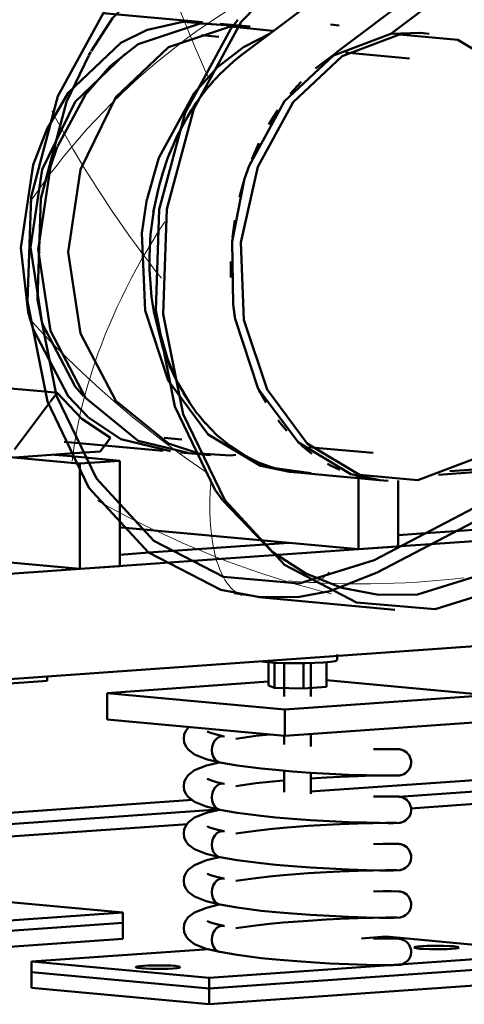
# Model space of a CAD drawing. Header units: metres. Extents: x 9 to 159, y -27 to 58.
# Tile 13 of 46: x 70.26 to 70.428, y 53.574 to 53.946. Entities that reach past the tile are written whole.
import ezdxf

# ---------------------------------------------------------------- set-up
doc = ezdxf.new("R2010")
doc.units = ezdxf.units.M
doc.layers.add('M-EQPM', color=7, linetype='Continuous', lineweight=35)
doc.layers.add('M-HVAC-DUCT', color=7, linetype='Continuous', lineweight=5)

# ---------------------------------------------------------------- blocks, each defined once
blk = doc.blocks.new('FP_6-Detalhamento Exaustor - Cobertura')
at = {"layer": 'M-EQPM', "color": 252, "lineweight": 18, "true_color": 0x969696}
for p, q in [((-4.90545, 53.73731), (-4.90623, 53.73647)), ((-4.84832, 53.73867), (-4.84898, 53.73737)), ((-4.84768, 53.74004), (-4.84832, 53.73867)), ((-4.91638, 53.7337), (-4.9208, 53.73405)), ((-4.91201, 53.73342), (-4.91638, 53.7337)), ((-4.91191, 53.73335), (-4.91264, 53.73331)), ((-4.90752, 53.73319), (-4.91195, 53.73341)), ((-4.91104, 53.7335), (-4.91184, 53.73336)), ((-4.91023, 53.73375), (-4.91094, 53.73354)), ((-4.90943, 53.7341), (-4.91023, 53.73375)), ((-4.90862, 53.73454), (-4.90943, 53.7341)), ((-4.90782, 53.73509), (-4.90862, 53.73454)), ((-4.90702, 53.73573), (-4.90782, 53.73509)), ((-4.90309, 53.73302), (-4.90752, 53.73319)), ((-4.90623, 53.73647), (-4.90702, 53.73573)), ((-4.89866, 53.73292), (-4.90309, 53.73302)), ((-4.89423, 53.73287), (-4.89866, 53.73292)), ((-4.8898, 53.73288), (-4.89423, 53.73287)), ((-4.88537, 53.73296), (-4.8898, 53.73288)), ((-4.88094, 53.73309), (-4.88537, 53.73296)), ((-4.87652, 53.73329), (-4.88094, 53.73309)), ((-4.8721, 53.73354), (-4.87652, 53.73329)), ((-4.86769, 53.73385), (-4.8721, 53.73354)), ((-4.86328, 53.73422), (-4.86769, 53.73385)), ((-4.85889, 53.73465), (-4.86328, 53.73422)), ((-4.8545, 53.73514), (-4.85889, 53.73465))]:
    blk.add_line(p, q, dxfattribs=at)
blk = doc.blocks.new('FP_7-Detalhamento Exaustor - Cobertura')
at = {"layer": 'M-EQPM', "color": 8, "lineweight": 18, "true_color": 0x7c7c7c}
for p, q in [((-4.96917, 53.9707), (-4.96976, 53.9725)), ((-4.96922, 53.96954), (-4.96513, 53.97136)), ((-4.96513, 53.97136), (-4.96101, 53.97311)), ((-4.96101, 53.97311), (-4.95686, 53.97478)), ((-4.97727, 53.96565), (-4.97327, 53.96763)), ((-4.97327, 53.96763), (-4.96922, 53.96954)), ((-4.96855, 53.96885), (-4.96917, 53.9707)), ((-4.96791, 53.96694), (-4.96855, 53.96885)), ((-4.96725, 53.96499), (-4.96791, 53.96694)), ((-4.96656, 53.96299), (-4.96725, 53.96499)), ((-4.96584, 53.96094), (-4.96656, 53.96299)), ((-4.9651, 53.95885), (-4.96584, 53.96094)), ((-4.96432, 53.95671), (-4.9651, 53.95885)), ((-4.96352, 53.95452), (-4.96432, 53.95671)), ((-4.93587, 53.95466), (-4.93175, 53.95698)), ((-4.93175, 53.95698), (-4.92759, 53.95922)), ((-4.96268, 53.95229), (-4.96352, 53.95452)), ((-4.93994, 53.95226), (-4.93587, 53.95466)), ((-4.96182, 53.95002), (-4.96268, 53.95229)), ((-4.96092, 53.9477), (-4.96182, 53.95002)), ((-4.94791, 53.94724), (-4.94395, 53.94979)), ((-4.94395, 53.94979), (-4.93994, 53.95226)), ((-4.95999, 53.94535), (-4.96092, 53.9477)), ((-4.95903, 53.94295), (-4.95999, 53.94535)), ((-4.95182, 53.94462), (-4.94791, 53.94724)), ((-4.95946, 53.93918), (-4.95567, 53.94194)), ((-4.95803, 53.94052), (-4.95903, 53.94295)), ((-4.95567, 53.94194), (-4.95182, 53.94462)), ((-4.96319, 53.93636), (-4.95946, 53.93918)), ((-4.957, 53.93804), (-4.95803, 53.94052)), ((-4.95594, 53.93553), (-4.957, 53.93804)), ((-4.96685, 53.93348), (-4.96319, 53.93636)), ((-4.95484, 53.93298), (-4.95594, 53.93553)), ((-4.974, 53.92753), (-4.97046, 53.93053)), ((-4.97046, 53.93053), (-4.96685, 53.93348)), ((-4.9537, 53.9304), (-4.95484, 53.93298)), ((-4.95253, 53.92779), (-4.9537, 53.9304)), ((-4.97747, 53.92447), (-4.974, 53.92753)), ((-4.95131, 53.92514), (-4.95253, 53.92779)), ((-4.98088, 53.92136), (-4.97747, 53.92447)), ((-4.98422, 53.9182), (-4.98088, 53.92136)), ((-4.98749, 53.915), (-4.98422, 53.9182)), ((-5.00873, 53.90908), (-5.01026, 53.91195)), ((-4.99381, 53.90845), (-4.99068, 53.91175)), ((-4.99068, 53.91175), (-4.98749, 53.915)), ((-5.00716, 53.90619), (-5.00873, 53.90908)), ((-4.99687, 53.90512), (-4.99381, 53.90845)), ((-5.00554, 53.90327), (-5.00716, 53.90619)), ((-4.99985, 53.90175), (-4.99687, 53.90512)), ((-5.00388, 53.90034), (-5.00554, 53.90327)), ((-5.00276, 53.89835), (-4.99985, 53.90175)), ((-5.00559, 53.89491), (-5.00276, 53.89835)), ((-5.00218, 53.89738), (-5.00388, 53.90034)), ((-5.00043, 53.89441), (-5.00218, 53.89738)), ((-5.00834, 53.89145), (-5.00559, 53.89491)), ((-4.99864, 53.89142), (-5.00043, 53.89441)), ((-5.01102, 53.88797), (-5.00834, 53.89145)), ((-4.99681, 53.88842), (-4.99864, 53.89142)), ((-5.01363, 53.88446), (-5.01102, 53.88797)), ((-4.99493, 53.8854), (-4.99681, 53.88842)), ((-5.01615, 53.88093), (-5.01363, 53.88446)), ((-4.99301, 53.88237), (-4.99493, 53.8854)), ((-4.99104, 53.87934), (-4.99301, 53.88237)), ((-5.0186, 53.87738), (-5.01615, 53.88093)), ((-4.98902, 53.87629), (-4.99104, 53.87934)), ((-4.98697, 53.87323), (-4.98902, 53.87629)), ((-4.98486, 53.87016), (-4.98697, 53.87323)), ((-4.98271, 53.86709), (-4.98486, 53.87016)), ((-4.98052, 53.86402), (-4.98271, 53.86709)), ((-4.9699, 53.86637), (-4.96758, 53.86994)), ((-4.97828, 53.86094), (-4.98052, 53.86402)), ((-4.97213, 53.8628), (-4.9699, 53.86637)), ((-4.97599, 53.85786), (-4.97828, 53.86094)), ((-4.97428, 53.85922), (-4.97213, 53.8628)), ((-4.97635, 53.85564), (-4.97428, 53.85922)), ((-4.97366, 53.85478), (-4.97599, 53.85786)), ((-4.97835, 53.85206), (-4.97635, 53.85564)), ((-4.97128, 53.8517), (-4.97366, 53.85478)), ((-4.9821, 53.84491), (-4.98026, 53.84848)), ((-4.98026, 53.84848), (-4.97835, 53.85206)), ((-4.96885, 53.84862), (-4.97128, 53.8517)), ((-4.98385, 53.84135), (-4.9821, 53.84491)), ((-4.98552, 53.8378), (-4.98385, 53.84135)), ((-4.98712, 53.83427), (-4.98552, 53.8378)), ((-4.98863, 53.83075), (-4.98712, 53.83427)), ((-5.01626, 53.8304), (-5.01905, 53.83342)), ((-5.01342, 53.8274), (-5.01626, 53.8304)), ((-4.99007, 53.82726), (-4.98863, 53.83075)), ((-5.01053, 53.82442), (-5.01342, 53.8274)), ((-4.99143, 53.82379), (-4.99007, 53.82726)), ((-5.0076, 53.82145), (-5.01053, 53.82442)), ((-4.99271, 53.82035), (-4.99143, 53.82379)), ((-5.00463, 53.81849), (-5.0076, 53.82145)), ((-4.99391, 53.81694), (-4.99271, 53.82035)), ((-5.00161, 53.81556), (-5.00463, 53.81849)), ((-4.99854, 53.81265), (-5.00161, 53.81556)), ((-4.99504, 53.81357), (-4.99391, 53.81694)), ((-4.99544, 53.80976), (-4.99854, 53.81265)), ((-4.99609, 53.81022), (-4.99504, 53.81357)), ((-4.99706, 53.80692), (-4.99609, 53.81022)), ((-4.99228, 53.80689), (-4.99544, 53.80976)), ((-4.99878, 53.80044), (-4.99796, 53.80366)), ((-4.99796, 53.80366), (-4.99706, 53.80692)), ((-4.98909, 53.80404), (-4.99228, 53.80689)), ((-4.98585, 53.80122), (-4.98909, 53.80404)), ((-4.99953, 53.79727), (-4.99878, 53.80044)), ((-4.98257, 53.79843), (-4.98585, 53.80122)), ((-5.00021, 53.79415), (-4.99953, 53.79727)), ((-4.97925, 53.79566), (-4.98257, 53.79843)), ((-5.00082, 53.79108), (-5.00021, 53.79415)), ((-4.97588, 53.79292), (-4.97925, 53.79566)), ((-4.97247, 53.79021), (-4.97588, 53.79292)), ((-5.00135, 53.78807), (-5.00082, 53.79108)), ((-4.96903, 53.78753), (-4.97247, 53.79021)), ((-5.00222, 53.78221), (-5.00182, 53.78511)), ((-5.00182, 53.78511), (-5.00135, 53.78807)), ((-4.96554, 53.78489), (-4.96903, 53.78753)), ((-5.00255, 53.77937), (-5.00222, 53.78221)), ((-4.96201, 53.78227), (-4.96554, 53.78489)), ((-4.95844, 53.77969), (-4.96201, 53.78227)), ((-4.95483, 53.77715), (-4.95844, 53.77969)), ((-4.95119, 53.77464), (-4.95483, 53.77715)), ((-4.95023, 53.76977), (-4.95001, 53.77249)), ((-4.95047, 53.76453), (-4.95038, 53.76711)), ((-4.95038, 53.76711), (-4.95023, 53.76977)), ((-4.98911, 53.76222), (-4.99305, 53.7644)), ((-4.95051, 53.76202), (-4.95047, 53.76453)), ((-4.98515, 53.76008), (-4.98911, 53.76222)), ((-4.98115, 53.75799), (-4.98515, 53.76008)), ((-4.95048, 53.75959), (-4.95051, 53.76202)), ((-4.95039, 53.75723), (-4.95048, 53.75959)), ((-4.97712, 53.75595), (-4.98115, 53.75799)), ((-4.97305, 53.75396), (-4.97712, 53.75595)), ((-4.95025, 53.75495), (-4.95039, 53.75723)), ((-4.96896, 53.75201), (-4.97305, 53.75396)), ((-4.96484, 53.75011), (-4.96896, 53.75201)), ((-4.95006, 53.75275), (-4.95025, 53.75495)), ((-4.94981, 53.75063), (-4.95006, 53.75275)), ((-4.96069, 53.74827), (-4.96484, 53.75011)), ((-4.95651, 53.74647), (-4.96069, 53.74827)), ((-4.94951, 53.7486), (-4.94981, 53.75063)), ((-4.94916, 53.74666), (-4.94951, 53.7486)), ((-4.95231, 53.74472), (-4.95651, 53.74647)), ((-4.94807, 53.74303), (-4.95231, 53.74472)), ((-4.94877, 53.74481), (-4.94916, 53.74666)), ((-4.94833, 53.74304), (-4.94877, 53.74481)), ((-4.94784, 53.74137), (-4.94833, 53.74304)), ((-4.94382, 53.74139), (-4.94807, 53.74303)), ((-4.94731, 53.73978), (-4.94784, 53.74137)), ((-4.93954, 53.7398), (-4.94382, 53.74139)), ((-4.94675, 53.7383), (-4.94731, 53.73978)), ((-4.94614, 53.73691), (-4.94675, 53.7383)), ((-4.9455, 53.73561), (-4.94614, 53.73691)), ((-4.93523, 53.73827), (-4.93954, 53.7398)), ((-4.9309, 53.73679), (-4.93523, 53.73827)), ((-4.92656, 53.73537), (-4.9309, 53.73679)), ((-4.94482, 53.73441), (-4.9455, 53.73561)), ((-4.94411, 53.73332), (-4.94482, 53.73441)), ((-4.94338, 53.73232), (-4.94411, 53.73332)), ((-4.92218, 53.734), (-4.92656, 53.73537)), ((-4.91779, 53.73269), (-4.92218, 53.734)), ((-4.94261, 53.73142), (-4.94338, 53.73232)), ((-4.94182, 53.73063), (-4.94261, 53.73142)), ((-4.941, 53.72994), (-4.94182, 53.73063)), ((-4.9368, 53.72841), (-4.94136, 53.72907)), ((-4.94017, 53.72935), (-4.941, 53.72994)), ((-4.93931, 53.72886), (-4.94017, 53.72935)), ((-4.91338, 53.73144), (-4.91779, 53.73269)), ((-4.90895, 53.73024), (-4.91338, 53.73144)), ((-4.90451, 53.7291), (-4.90895, 53.73024)), ((-4.93844, 53.72848), (-4.93931, 53.72886)), ((-4.93224, 53.72781), (-4.9368, 53.72841)), ((-4.92767, 53.72727), (-4.93224, 53.72781)), ((-4.92309, 53.72679), (-4.92767, 53.72727)), ((-4.88417, 53.72322), (-4.88505, 53.72341))]:
    blk.add_line(p, q, dxfattribs=at)
at = {"layer": 'M-EQPM', "lineweight": 50}
blk.add_line((-4.93194, 53.72783), (-4.88058, 53.7231), dxfattribs=at)
blk = doc.blocks.new('BIMobject TH x Thai Obayashi_Fan-Exhaust-Floor-Centrifugal-Kruger-BSB_T_Series1-360Degree - Exaustor Berliner Luft - GTS 500-1880929-Detalhamento Exaustor - Cobertura')
at = {"layer": 'M-EQPM', "color": 250, "lineweight": 50, "true_color": 0x333333}
for p, q in [((-4.66366, 54.14052), (-4.93879, 53.93285)), ((-4.90235, 53.93425), (-4.63284, 54.13768)), ((-4.6571, 54.11094), (-4.88209, 53.94111)), ((-4.95327, 53.94553), (-4.99092, 53.949)), ((-4.94259, 53.94295), (-4.93995, 53.94645)), ((-4.93527, 53.94388), (-4.94668, 53.94493)), ((-4.90163, 53.94429), (-4.90492, 53.94459)), ((-4.94714, 53.93995), (-4.95372, 53.94056)), ((-4.93784, 53.9361), (-4.92776, 53.94124)), ((-4.99633, 53.933), (-4.99556, 53.93436)), ((-4.94764, 53.92848), (-4.93784, 53.9361)), ((-4.90797, 53.93001), (-4.90238, 53.93423)), ((-4.98278, 53.93327), (-4.98243, 53.93348)), ((-4.94681, 53.92577), (-4.9414, 53.93077)), ((-4.93879, 53.93285), (-4.94141, 53.93077)), ((-4.89406, 53.93355), (-4.89925, 53.93403)), ((-4.91059, 53.92793), (-4.90797, 53.93001)), ((-4.94885, 53.92358), (-4.9509, 53.92123)), ((-4.94634, 53.92624), (-4.94876, 53.92368)), ((-4.92008, 53.91839), (-4.91598, 53.92294)), ((-4.95315, 53.91841), (-4.95089, 53.92124)), ((-4.95558, 53.91507), (-4.95316, 53.9184)), ((-4.95557, 53.91508), (-4.95698, 53.91296)), ((-4.96284, 53.90251), (-4.95901, 53.90969)), ((-4.96283, 53.90253), (-4.96579, 53.89574)), ((-4.93468, 53.89365), (-4.93201, 53.89969)), ((-4.59544, 53.89543), (-4.8884, 53.7418)), ((-4.97191, 53.87344), (-4.97013, 53.88211)), ((-4.9716, 53.87522), (-4.97277, 53.86699)), ((-4.94196, 53.86415), (-4.94109, 53.87061)), ((-4.97256, 53.8415), (-4.97334, 53.85165)), ((-4.97256, 53.8415), (-4.97186, 53.83677)), ((-4.94101, 53.83371), (-4.94174, 53.83866)), ((-4.963, 53.80956), (-4.96256, 53.80871)), ((-4.96256, 53.80871), (-4.95827, 53.80149)), ((-5.01297, 53.80567), (-5.00834, 53.80524)), ((-5.00834, 53.80524), (-5.01089, 53.80181)), ((-4.95554, 53.79767), (-4.96056, 53.80513)), ((-4.92927, 53.8015), (-4.93196, 53.80629)), ((-5.01107, 53.80156), (-5.01157, 53.80089)), ((-4.95555, 53.79768), (-4.95507, 53.79706)), ((-4.955, 53.79698), (-4.95221, 53.79364)), ((-5.00562, 53.78667), (-4.96823, 53.78322)), ((-4.99197, 53.78299), (-4.98809, 53.78821)), ((-4.96777, 53.7882), (-4.96118, 53.78759)), ((-4.9468, 53.78825), (-4.94271, 53.78495)), ((-4.91189, 53.7821), (-4.91599, 53.78541)), ((-5.0036, 53.78217), (-4.99197, 53.78299)), ((-4.96164, 53.78262), (-4.95449, 53.78196)), ((-4.95435, 53.78194), (-4.95409, 53.78192)), ((-4.95365, 53.78188), (-4.95023, 53.78156)), ((-4.93682, 53.78115), (-4.94272, 53.78495)), ((-4.91302, 53.78466), (-4.90779, 53.78418)), ((-5.00304, 53.78119), (-4.98461, 53.77949)), ((-4.99966, 53.77843), (-5.00157, 53.7786)), ((-4.98461, 53.77949), (-4.99966, 53.77843)), ((-4.99966, 53.77843), (-4.99966, 53.77526)), ((-4.98461, 53.75484), (-4.98461, 53.77949)), ((-4.92596, 53.77664), (-4.91226, 53.77481)), ((-4.91453, 53.77483), (-4.92105, 53.77551)), ((-4.92052, 53.77531), (-4.91723, 53.77501)), ((-4.91723, 53.77501), (-4.91085, 53.77442)), ((-4.88641, 53.77217), (-4.89514, 53.7738)), ((-4.86407, 53.77417), (-4.85049, 53.77513)), ((-4.85049, 53.7762), (-4.85975, 53.77554)), ((-4.8943, 53.77315), (-4.8943, 53.74599)), ((-4.87925, 53.74706), (-4.87925, 53.77195)), ((-4.9269, 53.745), (-4.94565, 53.76438)), ((-4.8943, 53.74599), (-4.98398, 53.75426)), ((-4.8688, 53.75208), (-4.87925, 53.75134)), ((-4.92064, 53.74842), (-4.97355, 53.74469)), ((-4.96754, 53.74083), (-4.87825, 53.74713)), ((-4.91418, 53.73683), (-4.9269, 53.745)), ((-4.8943, 53.74599), (-4.87925, 53.74706)), ((-4.90058, 53.73135), (-4.91418, 53.73683)), ((-4.8867, 53.72869), (-4.90058, 53.73135))]:
    blk.add_line(p, q, dxfattribs=at)
at = {"layer": 'M-EQPM', "lineweight": 50}
for p, q in [((-4.86752, 53.94114), (-4.87081, 53.94145)), ((-4.87502, 53.93179), (-4.89406, 53.93355)), ((-5.02208, 53.86005), (-5.01922, 53.83575)), ((-5.09065, 53.81283), (-5.01297, 53.80567)), ((-5.01157, 53.80089), (-5.02436, 53.78369)), ((-5.00157, 53.7786), (-5.18601, 53.79561)), ((-5.02436, 53.7807), (-5.0036, 53.78217)), ((-5.0093, 53.78177), (-5.00304, 53.78119)), ((-4.90779, 53.78418), (-4.88879, 53.78243)), ((-4.99966, 53.77526), (-4.99966, 53.73856)), ((-4.91085, 53.77442), (-4.88641, 53.77217)), ((-4.88641, 53.77217), (-4.88312, 53.77186)), ((-4.99966, 53.73856), (-5.18601, 53.75574)), ((-4.98461, 53.73962), (-4.98461, 53.75484)), ((-4.98398, 53.75426), (-4.98461, 53.75432)), ((-4.97355, 53.74469), (-4.98461, 53.74391)), ((-4.36563, 53.74343), (-5.05802, 53.69457)), ((-5.02791, 53.73656), (-4.96754, 53.74083)), ((-4.99966, 53.73856), (-4.98461, 53.73962)), ((-4.92867, 53.70322), (-4.93084, 53.70348)), ((-4.92831, 53.69444), (-4.92831, 53.70319)), ((-4.92607, 53.69353), (-4.92607, 53.70303)), ((-4.90645, 53.69384), (-4.90645, 53.7032)), ((-4.90238, 53.70401), (-4.90238, 53.7061)), ((-4.92238, 53.70287), (-4.92238, 53.69024)), ((-4.91514, 53.69323), (-4.91514, 53.70282)), ((-4.91238, 53.69024), (-4.91238, 53.70288)), ((-5.01201, 53.69615), (-5.08877, 53.69074)), ((-5.01201, 53.69615), (-5.01201, 53.69782)), ((-4.92831, 53.69585), (-4.98934, 53.69154)), ((-4.84541, 53.69076), (-4.90645, 53.69639)), ((-4.92607, 53.69353), (-4.92831, 53.69444)), ((-4.91514, 53.69323), (-4.92607, 53.69353)), ((-4.90645, 53.69384), (-4.91514, 53.69323)), ((-4.98934, 53.69154), (-4.92218, 53.68535)), ((-4.98934, 53.68157), (-4.98934, 53.69154)), ((-4.92218, 53.68535), (-4.84541, 53.69076)), ((-4.92218, 53.68535), (-4.92218, 53.67538)), ((-4.92218, 53.67538), (-4.98934, 53.68157)), ((-4.84541, 53.6808), (-4.92218, 53.67538)), ((-4.92238, 53.6754), (-4.92238, 53.672)), ((-4.91238, 53.67131), (-4.91238, 53.67607)), ((-4.92238, 53.66226), (-4.92238, 53.65405)), ((-4.91238, 53.65337), (-4.91238, 53.66144)), ((-4.88878, 53.66028), (-4.88974, 53.66038)), ((-4.88974, 53.66038), (-4.88878, 53.66028)), ((-4.88878, 53.64234), (-4.88974, 53.64244)), ((-4.88974, 53.64244), (-4.88878, 53.64234)), ((-4.88878, 53.62439), (-4.88974, 53.6245)), ((-4.88974, 53.6245), (-4.88878, 53.62439)), ((-4.98341, 53.60846), (-5.05058, 53.61466)), ((-5.11737, 53.59901), (-4.98341, 53.60846)), ((-4.98341, 53.60448), (-4.98341, 53.60846)), ((-4.88878, 53.60645), (-4.88974, 53.60656)), ((-4.88974, 53.60656), (-4.88878, 53.60645)), ((-4.98341, 53.60448), (-5.11737, 53.59502)), ((-5.11737, 53.59502), (-4.98341, 53.60448)), ((-4.98341, 53.5985), (-4.98341, 53.60448)), ((-4.88398, 53.5993), (-4.89322, 53.59865)), ((-4.81681, 53.59311), (-4.88398, 53.5993)), ((-4.98341, 53.5985), (-5.11737, 53.58904)), ((-4.95088, 53.59458), (-5.01794, 53.58985)), ((-4.95077, 53.58365), (-4.81681, 53.59311)), ((-5.01794, 53.58985), (-4.95077, 53.58365)), ((-5.01794, 53.58586), (-5.01794, 53.58985)), ((-4.81681, 53.58912), (-4.95077, 53.57967)), ((-4.95077, 53.57967), (-4.81681, 53.58912)), ((-4.95077, 53.57967), (-5.01794, 53.58586)), ((-5.01794, 53.58586), (-4.95077, 53.57967)), ((-5.01794, 53.57988), (-5.01794, 53.58586)), ((-4.95077, 53.58365), (-4.95077, 53.57967)), ((-4.81681, 53.58314), (-4.95077, 53.57369)), ((-4.95077, 53.57369), (-5.01794, 53.57988)), ((-4.95077, 53.57967), (-4.95077, 53.57369))]:
    blk.add_line(p, q, dxfattribs=at)
at = {"layer": 'M-EQPM', "color": 251, "lineweight": 50, "true_color": 0x5b5b5b}
for p, q in [((-4.59422, 53.8908), (-4.88718, 53.73718)), ((-4.87825, 53.74713), (-4.81741, 53.75142)), ((-4.85049, 53.75337), (-4.8688, 53.75208)), ((-4.90514, 53.73014), (-4.88718, 53.73718))]:
    blk.add_line(p, q, dxfattribs=at)
at = {"layer": 'M-EQPM', "lineweight": 50}
for points in [[(-4.96576, 53.97541, 0), (-4.99001, 53.95045, 0), (-5.008, 53.91748, 0), (-5.01813, 53.87946, 0), (-5.0195, 53.83975, 0), (-5.01198, 53.80191, 0), (-4.99625, 53.76928, 0), (-4.97371, 53.74478, 0), (-4.94635, 53.7306, 0), (-4.93162, 53.72781, 0)], [(-4.9144, 53.97067, 0), (-4.93865, 53.94571, 0), (-4.95664, 53.91275, 0), (-4.96677, 53.87473, 0), (-4.96814, 53.83502, 0), (-4.96062, 53.79717, 0), (-4.94489, 53.76455, 0), (-4.92234, 53.74005, 0), (-4.89499, 53.72586, 0), (-4.86527, 53.72325, 0), (-4.83581, 53.73244, 0)], [(-5.0122, 53.90489, 0), (-5.01741, 53.89147, 0), (-5.02208, 53.86005, 0)], [(-4.90241, 53.70393, 0), (-4.90318, 53.70362, 0), (-4.90491, 53.70334, 0), (-4.9075, 53.7031, 0), (-4.91076, 53.70293, 0), (-4.91447, 53.70283, 0), (-4.91838, 53.70281, 0), (-4.92221, 53.70287, 0), (-4.92572, 53.70301, 0), (-4.92867, 53.70322, 0)], [(-4.96038, 53.67427, 0), (-4.96018, 53.67578, 0), (-4.95961, 53.67718, 0), (-4.95874, 53.6784, 0), (-4.95834, 53.67871, 0)], [(-4.95155, 53.67702, 0), (-4.95114, 53.67681, 0), (-4.95022, 53.67644, 0), (-4.94804, 53.67579, 0), (-4.94521, 53.67513, 0)], [(-4.96038, 53.67427, 0), (-4.96018, 53.67277, 0), (-4.95961, 53.67136, 0), (-4.95875, 53.67013, 0), (-4.95634, 53.66827, 0), (-4.95186, 53.66651, 0), (-4.94672, 53.66526, 0)], [(-4.945, 53.67507, 0), (-4.94598, 53.67518, 0), (-4.94695, 53.67494, 0), (-4.94786, 53.67437, 0), (-4.94864, 53.67353, 0), (-4.94923, 53.67246, 0), (-4.94961, 53.67123, 0), (-4.94974, 53.66993, 0)], [(-4.94974, 53.66993, 0), (-4.94961, 53.67123, 0), (-4.94923, 53.67246, 0), (-4.94864, 53.67353, 0), (-4.94786, 53.67437, 0), (-4.94695, 53.67494, 0), (-4.94598, 53.67518, 0), (-4.945, 53.67507, 0)], [(-4.9407, 53.67423, 0), (-4.93311, 53.6753, 0), (-4.92798, 53.67588, 0)], [(-4.94974, 53.66993, 0), (-4.94961, 53.66865, 0), (-4.94923, 53.66747, 0), (-4.94864, 53.66648, 0), (-4.94786, 53.66575, 0), (-4.94695, 53.66532, 0), (-4.94672, 53.66526, 0)], [(-4.94672, 53.66526, 0), (-4.94695, 53.66532, 0), (-4.94786, 53.66575, 0), (-4.94864, 53.66648, 0), (-4.94923, 53.66747, 0), (-4.94961, 53.66865, 0), (-4.94974, 53.66993, 0)], [(-4.87438, 53.66529, 0), (-4.87443, 53.66598, 0), (-4.87458, 53.66667, 0), (-4.87482, 53.66734, 0), (-4.87516, 53.66797, 0), (-4.87558, 53.66854, 0), (-4.87607, 53.66904, 0), (-4.87663, 53.66946, 0), (-4.87725, 53.6698, 0), (-4.8779, 53.67006, 0), (-4.87823, 53.67015, 0), (-4.8784, 53.67018, 0), (-4.87856, 53.67022, 0), (-4.87872, 53.67024, 0), (-4.87899, 53.67027, 0), (-4.88197, 53.67033, 0), (-4.88492, 53.67031, 0), (-4.88865, 53.67025, 0)], [(-4.96038, 53.65633, 0), (-4.96018, 53.65784, 0), (-4.95961, 53.65924, 0), (-4.95874, 53.66046, 0), (-4.95634, 53.66231, 0), (-4.95185, 53.66409, 0), (-4.94756, 53.66515, 0), (-4.94679, 53.66529, 0)], [(-4.94672, 53.66526, 0), (-4.94017, 53.66412, 0), (-4.93113, 53.66297, 0), (-4.92551, 53.6624, 0), (-4.91925, 53.66186, 0), (-4.91249, 53.66138, 0), (-4.90529, 53.66096, 0), (-4.89802, 53.66063, 0), (-4.89125, 53.6604, 0), (-4.8864, 53.6603, 0), (-4.8831, 53.66026, 0), (-4.88101, 53.66026, 0), (-4.87875, 53.66035, 0), (-4.87853, 53.66038, 0), (-4.87833, 53.66042, 0), (-4.87815, 53.66046, 0), (-4.87778, 53.66057, 0), (-4.87709, 53.66086, 0), (-4.87649, 53.66123, 0), (-4.87558, 53.66205, 0), (-4.87506, 53.66279, 0), (-4.87454, 53.66406, 0), (-4.87438, 53.66529, 0)], [(-4.95155, 53.65908, 0), (-4.95114, 53.65887, 0), (-4.95022, 53.6585, 0), (-4.94804, 53.65784, 0), (-4.94521, 53.65718, 0)], [(-4.9407, 53.65629, 0), (-4.93311, 53.65736, 0), (-4.92798, 53.65793, 0), (-4.92274, 53.65843, 0), (-4.92237, 53.65846, 0)], [(-4.91239, 53.65922, 0), (-4.90634, 53.65959, 0), (-4.90138, 53.65984, 0), (-4.89454, 53.66011, 0), (-4.88891, 53.66027, 0)], [(-4.87981, 53.66034, 0), (-4.88063, 53.66035, 0), (-4.8839, 53.66035, 0), (-4.88891, 53.66027, 0)], [(-4.96038, 53.65633, 0), (-4.96018, 53.65482, 0), (-4.95961, 53.65342, 0), (-4.95875, 53.65219, 0), (-4.95634, 53.65033, 0), (-4.95186, 53.64857, 0), (-4.94672, 53.64732, 0)], [(-4.945, 53.65713, 0), (-4.94598, 53.65724, 0), (-4.94695, 53.65699, 0), (-4.94786, 53.65643, 0), (-4.94864, 53.65559, 0), (-4.94923, 53.65452, 0), (-4.94961, 53.65329, 0), (-4.94974, 53.65199, 0)], [(-4.94974, 53.65199, 0), (-4.94961, 53.65329, 0), (-4.94923, 53.65452, 0), (-4.94864, 53.65559, 0), (-4.94786, 53.65643, 0), (-4.94695, 53.65699, 0), (-4.94598, 53.65724, 0), (-4.945, 53.65713, 0)], [(-4.94974, 53.65199, 0), (-4.94961, 53.65071, 0), (-4.94923, 53.64953, 0), (-4.94864, 53.64854, 0), (-4.94786, 53.64781, 0), (-4.94695, 53.64738, 0), (-4.94672, 53.64732, 0)], [(-4.94672, 53.64732, 0), (-4.94695, 53.64738, 0), (-4.94786, 53.64781, 0), (-4.94864, 53.64854, 0), (-4.94923, 53.64953, 0), (-4.94961, 53.65071, 0), (-4.94974, 53.65199, 0)], [(-4.87438, 53.64735, 0), (-4.87443, 53.64804, 0), (-4.87458, 53.64873, 0), (-4.87482, 53.6494, 0), (-4.87516, 53.65003, 0), (-4.87558, 53.6506, 0), (-4.87607, 53.65109, 0), (-4.87663, 53.65151, 0), (-4.87725, 53.65186, 0), (-4.8779, 53.65211, 0), (-4.87823, 53.65221, 0), (-4.8784, 53.65224, 0), (-4.87856, 53.65227, 0), (-4.87872, 53.6523, 0), (-4.87899, 53.65233, 0), (-4.88197, 53.65239, 0), (-4.88492, 53.65237, 0), (-4.88865, 53.65231, 0)], [(-4.96038, 53.63839, 0), (-4.96018, 53.63989, 0), (-4.95961, 53.6413, 0), (-4.95874, 53.64252, 0), (-4.95634, 53.64437, 0), (-4.95185, 53.64615, 0), (-4.94756, 53.64721, 0), (-4.94679, 53.64735, 0)], [(-4.94672, 53.64732, 0), (-4.94017, 53.64618, 0), (-4.93113, 53.64502, 0), (-4.92551, 53.64445, 0), (-4.91925, 53.64392, 0), (-4.91249, 53.64344, 0), (-4.90529, 53.64302, 0), (-4.89802, 53.64269, 0), (-4.89125, 53.64246, 0), (-4.8864, 53.64236, 0), (-4.8831, 53.64232, 0), (-4.88101, 53.64232, 0), (-4.87875, 53.6424, 0), (-4.87853, 53.64244, 0), (-4.87833, 53.64248, 0), (-4.87815, 53.64252, 0), (-4.87778, 53.64263, 0), (-4.87709, 53.64292, 0), (-4.87649, 53.64329, 0), (-4.87558, 53.64411, 0), (-4.87506, 53.64485, 0), (-4.87454, 53.64611, 0), (-4.87438, 53.64735, 0)], [(-4.95155, 53.64114, 0), (-4.95114, 53.64093, 0), (-4.95022, 53.64056, 0), (-4.94804, 53.6399, 0), (-4.94521, 53.63924, 0)], [(-4.9407, 53.63835, 0), (-4.93311, 53.63942, 0), (-4.92798, 53.63999, 0), (-4.92274, 53.64049, 0), (-4.91327, 53.64123, 0), (-4.90634, 53.64165, 0), (-4.90138, 53.6419, 0), (-4.89454, 53.64217, 0), (-4.88891, 53.64233, 0)], [(-4.87981, 53.64239, 0), (-4.88063, 53.64241, 0), (-4.8839, 53.64241, 0), (-4.88891, 53.64233, 0)], [(-4.96038, 53.63839, 0), (-4.96018, 53.63688, 0), (-4.95961, 53.63548, 0), (-4.95875, 53.63425, 0), (-4.95634, 53.63239, 0), (-4.95186, 53.63063, 0), (-4.94672, 53.62938, 0)], [(-4.945, 53.63919, 0), (-4.94598, 53.6393, 0), (-4.94695, 53.63905, 0), (-4.94786, 53.63849, 0), (-4.94864, 53.63765, 0), (-4.94923, 53.63657, 0), (-4.94961, 53.63535, 0), (-4.94974, 53.63405, 0)], [(-4.94974, 53.63405, 0), (-4.94961, 53.63535, 0), (-4.94923, 53.63657, 0), (-4.94864, 53.63765, 0), (-4.94786, 53.63849, 0), (-4.94695, 53.63905, 0), (-4.94598, 53.6393, 0), (-4.945, 53.63919, 0)], [(-4.94974, 53.63405, 0), (-4.94961, 53.63277, 0), (-4.94923, 53.63159, 0), (-4.94864, 53.6306, 0), (-4.94786, 53.62987, 0), (-4.94695, 53.62943, 0), (-4.94672, 53.62938, 0)], [(-4.94672, 53.62938, 0), (-4.94695, 53.62943, 0), (-4.94786, 53.62987, 0), (-4.94864, 53.6306, 0), (-4.94923, 53.63159, 0), (-4.94961, 53.63277, 0), (-4.94974, 53.63405, 0)], [(-4.87438, 53.62941, 0), (-4.87443, 53.6301, 0), (-4.87458, 53.63079, 0), (-4.87482, 53.63146, 0), (-4.87516, 53.63209, 0), (-4.87558, 53.63266, 0), (-4.87607, 53.63315, 0), (-4.87663, 53.63357, 0), (-4.87725, 53.63392, 0), (-4.8779, 53.63417, 0), (-4.87823, 53.63426, 0), (-4.8784, 53.6343, 0), (-4.87856, 53.63433, 0), (-4.87872, 53.63436, 0), (-4.87899, 53.63439, 0), (-4.88197, 53.63445, 0), (-4.88492, 53.63443, 0), (-4.88865, 53.63437, 0)], [(-4.96038, 53.62044, 0), (-4.96018, 53.62195, 0), (-4.95961, 53.62336, 0), (-4.95874, 53.62458, 0), (-4.95634, 53.62643, 0), (-4.95185, 53.6282, 0), (-4.94756, 53.62927, 0), (-4.94679, 53.62941, 0)], [(-4.94672, 53.62938, 0), (-4.94017, 53.62824, 0), (-4.93113, 53.62708, 0), (-4.92551, 53.62651, 0), (-4.91925, 53.62598, 0), (-4.91249, 53.62549, 0), (-4.90529, 53.62508, 0), (-4.89802, 53.62474, 0), (-4.89125, 53.62452, 0), (-4.8864, 53.62441, 0), (-4.8831, 53.62438, 0), (-4.88101, 53.62438, 0), (-4.87875, 53.62446, 0), (-4.87853, 53.6245, 0), (-4.87833, 53.62454, 0), (-4.87815, 53.62458, 0), (-4.87778, 53.62469, 0), (-4.87709, 53.62498, 0), (-4.87649, 53.62534, 0), (-4.87558, 53.62617, 0), (-4.87506, 53.62691, 0), (-4.87454, 53.62817, 0), (-4.87438, 53.62941, 0)], [(-4.95155, 53.6232, 0), (-4.95114, 53.62298, 0), (-4.95022, 53.62262, 0), (-4.94804, 53.62196, 0), (-4.94521, 53.6213, 0)], [(-4.945, 53.62125, 0), (-4.94598, 53.62135, 0), (-4.94695, 53.62111, 0), (-4.94786, 53.62055, 0), (-4.94864, 53.61971, 0), (-4.94923, 53.61863, 0), (-4.94961, 53.6174, 0), (-4.94974, 53.61611, 0)], [(-4.94974, 53.61611, 0), (-4.94961, 53.6174, 0), (-4.94923, 53.61863, 0), (-4.94864, 53.61971, 0), (-4.94786, 53.62055, 0), (-4.94695, 53.62111, 0), (-4.94598, 53.62135, 0), (-4.945, 53.62125, 0)], [(-4.9407, 53.6204, 0), (-4.93311, 53.62148, 0), (-4.92798, 53.62205, 0), (-4.92274, 53.62255, 0), (-4.91327, 53.62329, 0), (-4.90634, 53.62371, 0), (-4.90138, 53.62396, 0), (-4.89454, 53.62423, 0), (-4.88891, 53.62439, 0)], [(-4.87981, 53.62445, 0), (-4.88063, 53.62447, 0), (-4.8839, 53.62447, 0), (-4.88891, 53.62439, 0)], [(-4.96038, 53.62044, 0), (-4.96018, 53.61894, 0), (-4.95961, 53.61753, 0), (-4.95875, 53.61631, 0), (-4.95634, 53.61445, 0), (-4.95186, 53.61269, 0), (-4.94672, 53.61144, 0)], [(-4.94974, 53.61611, 0), (-4.94961, 53.61483, 0), (-4.94923, 53.61365, 0), (-4.94864, 53.61266, 0), (-4.94786, 53.61193, 0), (-4.94695, 53.61149, 0), (-4.94672, 53.61144, 0)], [(-4.94672, 53.61144, 0), (-4.94695, 53.61149, 0), (-4.94786, 53.61193, 0), (-4.94864, 53.61266, 0), (-4.94923, 53.61365, 0), (-4.94961, 53.61483, 0), (-4.94974, 53.61611, 0)], [(-4.87438, 53.61147, 0), (-4.87443, 53.61216, 0), (-4.87458, 53.61284, 0), (-4.87482, 53.61351, 0), (-4.87516, 53.61415, 0), (-4.87558, 53.61472, 0), (-4.87607, 53.61521, 0), (-4.87663, 53.61563, 0), (-4.87725, 53.61598, 0), (-4.8779, 53.61623, 0), (-4.87823, 53.61632, 0), (-4.8784, 53.61636, 0), (-4.87856, 53.61639, 0), (-4.87872, 53.61642, 0), (-4.87899, 53.61645, 0), (-4.88197, 53.61651, 0), (-4.88492, 53.61649, 0), (-4.88865, 53.61643, 0)], [(-4.96038, 53.6025, 0), (-4.96018, 53.60401, 0), (-4.95961, 53.60542, 0), (-4.95874, 53.60664, 0), (-4.95634, 53.60849, 0), (-4.95185, 53.61026, 0), (-4.94756, 53.61133, 0), (-4.94679, 53.61147, 0)], [(-4.94672, 53.61144, 0), (-4.94017, 53.6103, 0), (-4.93113, 53.60914, 0), (-4.92551, 53.60857, 0), (-4.91925, 53.60804, 0), (-4.91249, 53.60755, 0), (-4.90529, 53.60713, 0), (-4.89802, 53.6068, 0), (-4.89125, 53.60658, 0), (-4.8864, 53.60647, 0), (-4.8831, 53.60644, 0), (-4.88101, 53.60644, 0), (-4.87875, 53.60652, 0), (-4.87853, 53.60656, 0), (-4.87833, 53.6066, 0), (-4.87815, 53.60664, 0), (-4.87778, 53.60675, 0), (-4.87709, 53.60704, 0), (-4.87649, 53.6074, 0), (-4.87558, 53.60823, 0), (-4.87506, 53.60897, 0), (-4.87454, 53.61023, 0), (-4.87438, 53.61147, 0)], [(-4.9407, 53.60246, 0), (-4.93311, 53.60354, 0), (-4.92798, 53.60411, 0), (-4.92274, 53.60461, 0), (-4.91327, 53.60535, 0), (-4.90634, 53.60577, 0), (-4.90138, 53.60602, 0), (-4.89454, 53.60629, 0), (-4.88891, 53.60645, 0)], [(-4.87981, 53.60651, 0), (-4.88063, 53.60653, 0), (-4.8839, 53.60653, 0), (-4.88891, 53.60645, 0)], [(-4.96038, 53.6025, 0), (-4.96018, 53.601, 0), (-4.95961, 53.59959, 0), (-4.95875, 53.59837, 0), (-4.95634, 53.59651, 0), (-4.95186, 53.59474, 0), (-4.94672, 53.5935, 0)], [(-4.95155, 53.60526, 0), (-4.95114, 53.60504, 0), (-4.95022, 53.60468, 0), (-4.94804, 53.60402, 0), (-4.94521, 53.60336, 0)], [(-4.945, 53.60331, 0), (-4.94598, 53.60341, 0), (-4.94695, 53.60317, 0), (-4.94786, 53.60261, 0), (-4.94864, 53.60177, 0), (-4.94923, 53.60069, 0), (-4.94961, 53.59946, 0), (-4.94974, 53.59816, 0)], [(-4.94974, 53.59816, 0), (-4.94961, 53.59946, 0), (-4.94923, 53.60069, 0), (-4.94864, 53.60177, 0), (-4.94786, 53.60261, 0), (-4.94695, 53.60317, 0), (-4.94598, 53.60341, 0), (-4.945, 53.60331, 0)], [(-4.87438, 53.59353, 0), (-4.87443, 53.59422, 0), (-4.87458, 53.5949, 0), (-4.87482, 53.59557, 0), (-4.87516, 53.5962, 0), (-4.87558, 53.59678, 0), (-4.87607, 53.59727, 0), (-4.87663, 53.59769, 0), (-4.87725, 53.59803, 0), (-4.8779, 53.59829, 0), (-4.87823, 53.59838, 0), (-4.8784, 53.59842, 0), (-4.87856, 53.59845, 0), (-4.87872, 53.59847, 0), (-4.87899, 53.59851, 0), (-4.88197, 53.59857, 0), (-4.88492, 53.59855, 0), (-4.88865, 53.59849, 0)], [(-4.94974, 53.59816, 0), (-4.94961, 53.59688, 0), (-4.94923, 53.59571, 0), (-4.94864, 53.59472, 0), (-4.94786, 53.59399, 0), (-4.94695, 53.59355, 0), (-4.94672, 53.5935, 0)], [(-4.94672, 53.5935, 0), (-4.94695, 53.59355, 0), (-4.94786, 53.59399, 0), (-4.94864, 53.59472, 0), (-4.94923, 53.59571, 0), (-4.94961, 53.59688, 0), (-4.94974, 53.59816, 0)], [(-4.87109, 53.59474, 0), (-4.87232, 53.59489, 0), (-4.87303, 53.59506, 0), (-4.87318, 53.59524, 0), (-4.87274, 53.59542, 0), (-4.87176, 53.59558, 0), (-4.87029, 53.59571, 0), (-4.86845, 53.59581, 0), (-4.86634, 53.59587, 0), (-4.86413, 53.59588, 0), (-4.86195, 53.59584, 0), (-4.85997, 53.59576, 0), (-4.8583, 53.59565, 0)], [(-4.85621, 53.59515, 0), (-4.85665, 53.59497, 0), (-4.85763, 53.59481, 0), (-4.8591, 53.59468, 0), (-4.86094, 53.59458, 0), (-4.86305, 53.59452, 0), (-4.86526, 53.59451, 0), (-4.86744, 53.59455, 0), (-4.86943, 53.59463, 0), (-4.87109, 53.59474, 0)], [(-4.8583, 53.59565, 0), (-4.85707, 53.5955, 0), (-4.85636, 53.59533, 0)], [(-4.94672, 53.5935, 0), (-4.94017, 53.59236, 0), (-4.93113, 53.5912, 0), (-4.92551, 53.59063, 0), (-4.91925, 53.59009, 0), (-4.91249, 53.58961, 0), (-4.90529, 53.58919, 0), (-4.89802, 53.58886, 0), (-4.89125, 53.58864, 0), (-4.8864, 53.58853, 0), (-4.8831, 53.5885, 0), (-4.88101, 53.5885, 0), (-4.87875, 53.58858, 0), (-4.87853, 53.58862, 0), (-4.87833, 53.58865, 0), (-4.87815, 53.5887, 0), (-4.87778, 53.58881, 0), (-4.87709, 53.5891, 0), (-4.87649, 53.58946, 0), (-4.87558, 53.59029, 0), (-4.87506, 53.59103, 0), (-4.87454, 53.59229, 0), (-4.87438, 53.59353, 0)], [(-4.97646, 53.58731, 0), (-4.97769, 53.58746, 0), (-4.9784, 53.58763, 0), (-4.97854, 53.58781, 0), (-4.9781, 53.58798, 0), (-4.97712, 53.58814, 0), (-4.97566, 53.58828, 0), (-4.97381, 53.58837, 0), (-4.97171, 53.58843, 0), (-4.96949, 53.58844, 0), (-4.96732, 53.58841, 0), (-4.96533, 53.58833, 0), (-4.96366, 53.58821, 0)], [(-4.96158, 53.58771, 0), (-4.96201, 53.58754, 0), (-4.963, 53.58738, 0), (-4.96446, 53.58724, 0), (-4.96631, 53.58714, 0), (-4.96841, 53.58709, 0), (-4.97062, 53.58708, 0), (-4.9728, 53.58711, 0), (-4.97479, 53.58719, 0), (-4.97646, 53.58731, 0)], [(-4.96366, 53.58821, 0), (-4.96243, 53.58806, 0), (-4.96172, 53.58789, 0)]]:
    blk.add_polyline3d(points, dxfattribs=at)
at = {"layer": 'M-EQPM', "color": 250, "lineweight": 50, "true_color": 0x333333}
for points in [[(-4.99548, 53.9345, 0), (-4.98737, 53.94708, 0), (-4.96403, 53.9711, 0)], [(-4.94797, 53.94469, 0), (-4.96075, 53.94561, 0), (-4.97406, 53.94269, 0)], [(-4.97423, 53.94263, 0), (-4.98422, 53.93777, 0), (-5.00412, 53.91876, 0), (-5.0122, 53.90489, 0)], [(-5.00408, 53.85839, 0), (-4.99942, 53.88981, 0), (-4.98612, 53.9171, 0), (-4.96622, 53.93611, 0), (-4.94275, 53.94395, 0), (-4.92667, 53.94221, 0)], [(-4.98824, 53.92891, 0), (-4.97763, 53.93717, 0), (-4.95416, 53.94501, 0), (-4.9422, 53.94429, 0)], [(-4.97098, 53.83641, 0), (-4.96966, 53.87462, 0), (-4.95991, 53.91122, 0), (-4.94259, 53.94295, 0)], [(-4.90373, 53.93295, 0), (-4.88209, 53.94116, 0), (-4.87095, 53.94146, 0)], [(-4.90044, 53.93265, 0), (-4.8788, 53.94086, 0), (-4.85674, 53.93889, 0), (-4.83693, 53.92698, 0), (-4.82174, 53.90658, 0), (-4.81302, 53.88013, 0), (-4.81181, 53.85083, 0), (-4.81826, 53.82222, 0), (-4.83159, 53.79775, 0), (-4.8502, 53.78036, 0)], [(-5.01832, 53.86032, 0), (-5.01394, 53.8898, 0), (-5.00146, 53.91542, 0), (-4.98284, 53.93323, 0)], [(-4.8884, 53.7418, 0), (-4.91674, 53.73296, 0), (-4.94535, 53.73547, 0), (-4.97168, 53.74913, 0), (-4.99338, 53.77271, 0), (-5.00852, 53.80411, 0), (-5.01575, 53.84054, 0), (-5.01444, 53.87875, 0), (-5.00469, 53.91535, 0), (-4.99634, 53.93297, 0)], [(-4.8502, 53.78036, 0), (-4.87184, 53.77215, 0), (-4.8939, 53.77412, 0), (-4.91371, 53.78603, 0), (-4.9289, 53.80643, 0), (-4.93762, 53.83288, 0), (-4.93883, 53.86217, 0), (-4.93238, 53.89078, 0), (-4.91904, 53.91526, 0), (-4.90044, 53.93265, 0)], [(-4.93737, 53.88616, 0), (-4.93567, 53.89109, 0), (-4.92234, 53.91556, 0), (-4.90373, 53.93295, 0)], [(-5.00816, 53.89849, 0), (-4.99753, 53.91815, 0), (-4.98828, 53.92888, 0)], [(-4.97427, 53.87868, 0), (-4.96978, 53.89423, 0), (-4.95645, 53.91871, 0), (-4.94767, 53.92844, 0)], [(-4.95706, 53.91284, 0), (-4.95754, 53.91209, 0), (-4.95902, 53.90967, 0)], [(-4.9282, 53.90683, 0), (-4.92672, 53.90925, 0), (-4.92475, 53.91224, 0)], [(-5.0155, 53.85944, 0), (-5.01083, 53.89086, 0), (-5.00825, 53.89827, 0)], [(-4.96834, 53.8885, 0), (-4.96649, 53.89393, 0), (-4.96549, 53.8965, 0)], [(-4.96834, 53.88851, 0), (-4.96963, 53.88407, 0), (-4.97013, 53.8821, 0)], [(-4.94174, 53.83866, 0), (-4.94212, 53.86248, 0), (-4.93753, 53.88566, 0)], [(-4.93931, 53.87926, 0), (-4.93881, 53.88123, 0), (-4.93736, 53.88618, 0)], [(-4.92039, 53.7753, 0), (-4.9313, 53.77757, 0), (-4.95111, 53.78947, 0), (-4.9663, 53.80988, 0), (-4.97502, 53.83633, 0), (-4.97623, 53.86562, 0), (-4.9743, 53.87855, 0)], [(-4.97338, 53.85712, 0), (-4.97294, 53.86532, 0), (-4.97277, 53.867, 0)], [(-4.99833, 53.80396, 0), (-5.00146, 53.80759, 0), (-5.01394, 53.83144, 0), (-5.01832, 53.86032, 0)], [(-4.9589, 53.78245, 0), (-4.97763, 53.78706, 0), (-4.99753, 53.80327, 0), (-5.01083, 53.82869, 0), (-5.0155, 53.85944, 0)], [(-4.95471, 53.78225, 0), (-4.96622, 53.78601, 0), (-4.98612, 53.80222, 0), (-4.99942, 53.82763, 0), (-5.00408, 53.85839, 0)], [(-4.97337, 53.85773, 0), (-4.97337, 53.85267, 0), (-4.97334, 53.85164, 0)], [(-4.94253, 53.8488, 0), (-4.94255, 53.84983, 0), (-4.94255, 53.85489, 0)], [(-4.88628, 53.77215, 0), (-4.89719, 53.77442, 0), (-4.917, 53.78633, 0), (-4.93219, 53.80674, 0), (-4.94091, 53.83318, 0), (-4.94163, 53.83781, 0)], [(-5.01922, 53.83575, 0), (-5.01741, 53.82929, 0), (-5.00412, 53.80388, 0), (-4.99654, 53.79593, 0)], [(-4.96576, 53.81551, 0), (-4.97173, 53.83602, 0), (-4.97186, 53.83675, 0)], [(-4.97173, 53.83602, 0), (-4.96826, 53.82223, 0), (-4.96304, 53.80964, 0)], [(-4.9458, 53.76458, 0), (-4.9486, 53.76858, 0), (-4.96374, 53.79998, 0), (-4.97097, 53.83637, 0)], [(-4.96277, 53.80913, 0), (-4.96301, 53.80958, 0), (-4.96574, 53.81548, 0)], [(-5.00834, 53.80524, 0), (-4.99892, 53.79532, 0), (-4.98809, 53.78821, 0)], [(-4.99641, 53.79582, 0), (-4.98422, 53.78767, 0), (-4.96543, 53.78307, 0)], [(-4.9468, 53.78825, 0), (-4.94782, 53.78917, 0), (-4.95222, 53.79365, 0)], [(-4.92142, 53.79083, 0), (-4.92419, 53.79414, 0), (-4.92473, 53.79484, 0)], [(-4.94071, 53.78168, 0), (-4.94275, 53.78148, 0), (-4.95441, 53.78219, 0)], [(-4.93683, 53.78116, 0), (-4.93543, 53.7804, 0), (-4.93217, 53.77885, 0)], [(-4.92593, 53.77663, 0), (-4.92801, 53.77726, 0), (-4.93218, 53.77886, 0)], [(-4.90135, 53.77601, 0), (-4.90461, 53.77756, 0), (-4.90602, 53.77832, 0)], [(-4.84362, 53.73768, 0), (-4.87197, 53.72883, 0), (-4.8867, 53.72869, 0)], [(-4.93162, 53.72781, 0), (-4.91663, 53.72798, 0), (-4.90519, 53.73013, 0)]]:
    blk.add_polyline3d(points, dxfattribs=at)
at = {"layer": 'M-EQPM', "lineweight": 50}
for name in ['FP_7-Detalhamento Exaustor - Cobertura', 'FP_6-Detalhamento Exaustor - Cobertura']:
    blk.add_blockref(name, (0, 0), dxfattribs=at)
blk = doc.blocks.new('HVAC_Boiler_Miura_Standard-Pressure_LX-50SG - Not a Type_ Load Type Catalog-1880931-Detalhamento Exaustor - Cobertura')
at = {"layer": 'M-EQPM', "lineweight": 50}
for p, q in [((-4.91243, 53.6542), (-4.7756, 53.66385)), ((-4.87898, 53.6523), (-4.74947, 53.66144)), ((-4.87464, 53.64786), (-4.74947, 53.6567)), ((-5.04116, 53.64511), (-4.95705, 53.65105)), ((-5.04355, 53.64069), (-4.94735, 53.64748)), ((-5.08364, 53.63311), (-4.95884, 53.64192))]:
    blk.add_line(p, q, dxfattribs=at)
blk = doc.blocks.new('M_Transição retangular para oval - Ângulo - 45 Graus-1918326-Detalhamento Exaustor - Cobertura')
at = {"layer": 'M-HVAC-DUCT', "lineweight": 18}
blk.add_line((-5.11757, 53.92701), (-5.11757, 54.25314), dxfattribs=at)
at = {"layer": 'M-HVAC-DUCT', "color": 250, "lineweight": 18, "true_color": 0x313131}
for p, q in [((-4.99295, 54.15665), (-5.00214, 54.13793)), ((-5.00214, 54.13793), (-5.01395, 54.09941)), ((-5.01399, 54.09923), (-5.01701, 54.07888)), ((-5.01703, 54.0787), (-5.01716, 54.07734)), ((-5.01716, 54.03942), (-5.01701, 54.0379)), ((-5.01172, 54.00823), (-5.009, 53.99888)), ((-5.009, 53.99888), (-5.00214, 53.98094)), ((-5.00214, 53.98094), (-4.99563, 53.96806))]:
    blk.add_line(p, q, dxfattribs=at)
at = {"layer": 'M-HVAC-DUCT', "color": 250, "lineweight": 18, "true_color": 0x1a1a1a}
for p, q in [((-5.01716, 54.07734), (-5.01802, 54.05832)), ((-5.01802, 54.05832), (-5.01716, 54.03942))]:
    blk.add_line(p, q, dxfattribs=at)
at = {"layer": 'M-HVAC-DUCT', "color": 49, "lineweight": 18, "true_color": 0x464646}
blk.add_line((-5.01314, 54.01406), (-5.01172, 54.00823), dxfattribs=at)
at = {"layer": 'M-HVAC-DUCT', "color": 250, "lineweight": 18, "true_color": 0x1a1a1a}
blk.add_polyline3d([(-4.95808, 54.19902, 0), (-4.95876, 54.19845, 0), (-4.97488, 54.1825, 0)], dxfattribs=at)
at = {"layer": 'M-HVAC-DUCT', "color": 250, "lineweight": 18, "true_color": 0x313131}
for points in [[(-4.97488, 54.1825, 0), (-4.98331, 54.17177, 0), (-4.99293, 54.15669, 0)], [(-5.01701, 54.0379, 0), (-5.01399, 54.01797, 0), (-5.01314, 54.01406, 0)]]:
    blk.add_polyline3d(points, dxfattribs=at)

msp = doc.modelspace()

# ---------------------------------------------------------------- block references
at = {"layer": 'M-EQPM', "lineweight": 50}
msp.add_blockref('HVAC_Boiler_Miura_Standard-Pressure_LX-50SG - Not a Type_ Load Type Catalog-1880931-Detalhamento Exaustor - Cobertura', (75.28232, 0), dxfattribs=at)
at = {"layer": 'M-EQPM', "color": 250, "lineweight": 50, "true_color": 0x1a1a1a}
msp.add_blockref('BIMobject TH x Thai Obayashi_Fan-Exhaust-Floor-Centrifugal-Kruger-BSB_T_Series1-360Degree - Exaustor Berliner Luft - GTS 500-1880929-Detalhamento Exaustor - Cobertura', (75.28232, 0), dxfattribs=at)
at = {"layer": 'M-HVAC-DUCT', "color": 250, "lineweight": 18, "true_color": 0x1a1a1a}
msp.add_blockref('M_Transição retangular para oval - Ângulo - 45 Graus-1918326-Detalhamento Exaustor - Cobertura', (75.28232, 0), dxfattribs=at)

doc.saveas('drawing.dxf')
